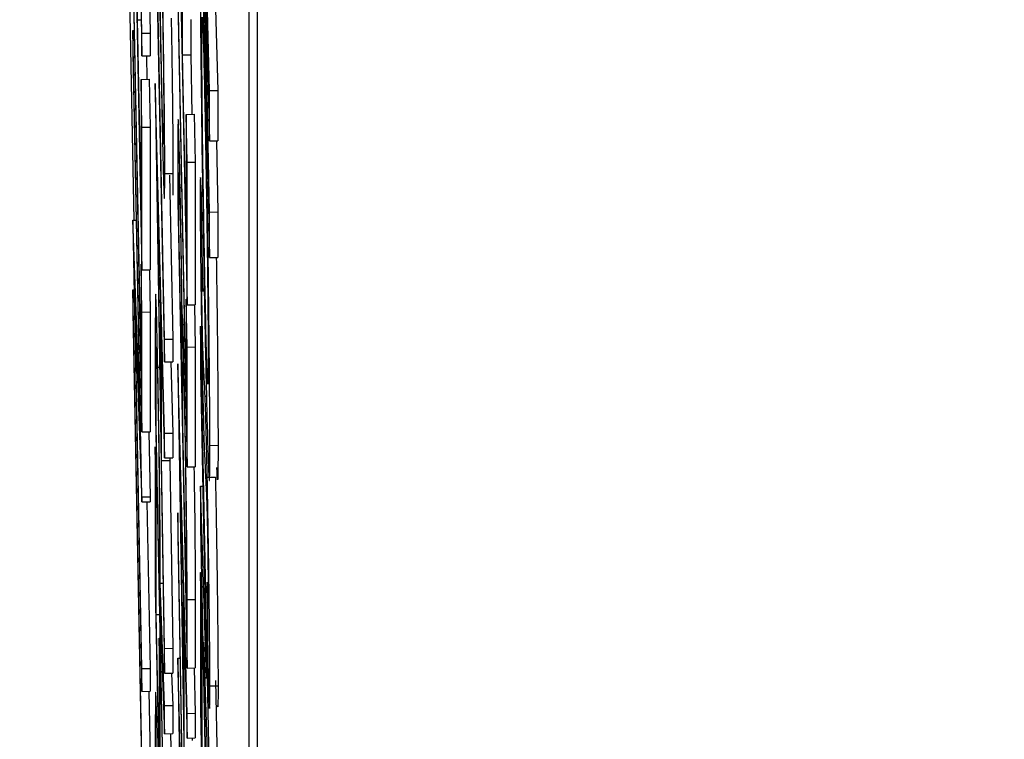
# Model space of a CAD drawing. Header units: inches. Extents: x 0.6 to 33.8, y 0 to 21.7.
# Tile 108 of 210: x 18.5892 to 18.6194, y 15.5875 to 15.6096. Entities that reach past the tile are written whole.
import ezdxf

# ---------------------------------------------------------------- set-up
doc = ezdxf.new("R2010")
doc.units = ezdxf.units.IN
doc.header["$MEASUREMENT"] = 0
doc.layers.add('FORMAT', color=7, linetype='Continuous')
doc.styles.add('SLDTEXTSTYLE3', font='TXT', dxfattribs={"width": 0.75})
doc.dimstyles.new('SLDDIMSTYLE0', dxfattribs={"dimtxt": 0.125, "dimasz": 0.13, "dimexe": 0, "dimexo": 0.0625, "dimgap": 0.03125, "dimtad": 0, "dimtih": 1, "dimtoh": 1, "dimdec": 1, "dimlfac": 4, "dimrnd": 1e-09, "dimzin": 12, "dimdsep": 46, "dimtxsty": 'SLDTEXTSTYLE3', "dimsah": 1, "dimcen": 0.09, "dimadec": 0, "dimazin": 3, "dimtfac": 1, "dimtdec": 1, "dimtofl": 0, "dimtmove": 0, "dimatfit": 3, "dimfxl": 1, "dimfrac": 2, "dimtolj": 1, "dimtzin": 12, "dimarcsym": 0})

# ---------------------------------------------------------------- blocks, each defined once
blk = doc.blocks.new('_D_4')
at = {"layer": 'FORMAT'}
for p, q in [((18.227715, 18.179528), (18.189629, 18.179528)), ((18.189629, 18.179528), (18.189629, 17.981091)), ((18.504798, 18.179528), (18.542884, 18.179528)), ((18.542884, 18.179528), (18.542884, 17.981091)), ((16.933731, 9.612484), (16.933731, 18.124493)), ((19.798783, 17.39011), (19.798783, 18.124493)), ((16.933731, 17.999493), (18.08, 17.999493)), ((19.798783, 17.999493), (18.652514, 17.999493)), ((18.189629, 17.981091), (18.227715, 17.981091)), ((18.542884, 17.981091), (18.504798, 17.981091))]:
    blk.add_line(p, q, dxfattribs=at)
for points in [[(16.933731, 17.999493), (17.063731, 17.979493), (17.063731, 18.019493)], [(19.798783, 17.999493), (19.668783, 18.019493), (19.668783, 17.979493)]]:
    blk.add_solid(points, dxfattribs=at)
at = {"layer": 'FORMAT', "char_height": 0.125, "attachment_point": 1, "style": 'SLDTEXTSTYLE3'}
for s, insert in [('291', (18.227715, 18.142224)), ('11.5', (18.204625, 17.955202))]:
    blk.add_mtext(s, dxfattribs=dict(at, insert=insert))

msp = doc.modelspace()

# ---------------------------------------------------------------- linework, layer by layer
at = {"color": 7, "linetype": 'Continuous'}
for p, q in [((18.590595, 15.709798), (18.592707, 15.603429)), ((18.596243, 15.437254), (18.596243, 15.69701)), ((18.596493, 15.437258), (18.596493, 15.697014)), ((18.592958, 15.609156), (18.592704, 15.621975)), ((18.592704, 15.62128), (18.592958, 15.608461)), ((18.593535, 15.609083), (18.593366, 15.617641)), ((18.593366, 15.616946), (18.593537, 15.608319)), ((18.594747, 15.616569), (18.595031, 15.602286)), ((18.592675, 15.616191), (18.592958, 15.601908)), ((18.593092, 15.615017), (18.593208, 15.60916)), ((18.594056, 15.615119), (18.59434, 15.600836)), ((18.59282, 15.609562), (18.59282, 15.613235)), ((18.593649, 15.599783), (18.593395, 15.612602)), ((18.594202, 15.608489), (18.594202, 15.612163)), ((18.595031, 15.607399), (18.594901, 15.61213)), ((18.592929, 15.599103), (18.592675, 15.611922)), ((18.593395, 15.611906), (18.593649, 15.599088)), ((18.592675, 15.611227), (18.592958, 15.596943)), ((18.594311, 15.598031), (18.594056, 15.610849)), ((18.595187, 15.610827), (18.595281, 15.607403)), ((18.594056, 15.610154), (18.59434, 15.595871)), ((18.594907, 15.610374), (18.595031, 15.605854)), ((18.595031, 15.603676), (18.594907, 15.609902)), ((18.59282, 15.609562), (18.592936, 15.609563)), ((18.592929, 15.604068), (18.59282, 15.609562)), ((18.594452, 15.609575), (18.594452, 15.608493)), ((18.592675, 15.609241), (18.592714, 15.609241)), ((18.592958, 15.594957), (18.592675, 15.609241)), ((18.592675, 15.609241), (18.592675, 15.608546)), ((18.592958, 15.609156), (18.593208, 15.60916)), ((18.592958, 15.608461), (18.592958, 15.609156)), ((18.593208, 15.60916), (18.593208, 15.608465)), ((18.592675, 15.608546), (18.592898, 15.597304)), ((18.592958, 15.608461), (18.593208, 15.608465)), ((18.593092, 15.608463), (18.593106, 15.607745)), ((18.594202, 15.608489), (18.594452, 15.608493)), ((18.594311, 15.602996), (18.594202, 15.608489)), ((18.594452, 15.608493), (18.594488, 15.606672)), ((18.592929, 15.607742), (18.593179, 15.607746)), ((18.592929, 15.607742), (18.592929, 15.604068)), ((18.592958, 15.606277), (18.592929, 15.607742)), ((18.593179, 15.607746), (18.593208, 15.606281)), ((18.59489, 15.607994), (18.594917, 15.607995)), ((18.593649, 15.596904), (18.593366, 15.607612)), ((18.593366, 15.607612), (18.593366, 15.607513)), ((18.593366, 15.607513), (18.593649, 15.589556)), ((18.595031, 15.607399), (18.595281, 15.607403)), ((18.595031, 15.605854), (18.595031, 15.607399)), ((18.595281, 15.607403), (18.595281, 15.605858)), ((18.594311, 15.60667), (18.594561, 15.606674)), ((18.59434, 15.605205), (18.594311, 15.60667)), ((18.594311, 15.60667), (18.594311, 15.602996)), ((18.594561, 15.606674), (18.59459, 15.605209)), ((18.592958, 15.606277), (18.593208, 15.606281)), ((18.592958, 15.601908), (18.592958, 15.606277)), ((18.593208, 15.606281), (18.593208, 15.601912)), ((18.595031, 15.605854), (18.595281, 15.605858)), ((18.595237, 15.605857), (18.595281, 15.60368)), ((18.594056, 15.605509), (18.594056, 15.603998)), ((18.59434, 15.605205), (18.59459, 15.605209)), ((18.59434, 15.600836), (18.59434, 15.605205)), ((18.59459, 15.605209), (18.59459, 15.60084)), ((18.593529, 15.597912), (18.593421, 15.604771)), ((18.593421, 15.604771), (18.593529, 15.60068)), ((18.593656, 15.604855), (18.593906, 15.604859)), ((18.593799, 15.604812), (18.593899, 15.599787)), ((18.594127, 15.604431), (18.59417, 15.604431)), ((18.594085, 15.603228), (18.594085, 15.604172)), ((18.594056, 15.603998), (18.59434, 15.589715)), ((18.59482, 15.601243), (18.594785, 15.604036)), ((18.595031, 15.603676), (18.595281, 15.60368)), ((18.595031, 15.602286), (18.595031, 15.603676)), ((18.595281, 15.60368), (18.595281, 15.602289)), ((18.592675, 15.603429), (18.592776, 15.60343)), ((18.592675, 15.603429), (18.592675, 15.603283)), ((18.592898, 15.597304), (18.592675, 15.603429)), ((18.592675, 15.603283), (18.592958, 15.589)), ((18.594176, 15.59865), (18.594085, 15.603228)), ((18.592929, 15.602082), (18.592955, 15.602082)), ((18.592958, 15.600617), (18.592929, 15.602082)), ((18.592929, 15.602082), (18.592929, 15.599103)), ((18.595031, 15.602286), (18.595281, 15.602289)), ((18.592958, 15.601908), (18.593208, 15.601912)), ((18.593183, 15.601911), (18.593208, 15.600621)), ((18.592675, 15.601297), (18.592714, 15.601298)), ((18.592675, 15.601297), (18.592675, 15.600602)), ((18.592958, 15.587014), (18.592675, 15.601297)), ((18.592736, 15.600911), (18.592958, 15.594799)), ((18.592958, 15.589695), (18.592736, 15.600911)), ((18.594311, 15.60101), (18.594311, 15.598031)), ((18.59434, 15.599545), (18.594311, 15.60101)), ((18.594311, 15.60101), (18.594336, 15.60101)), ((18.59434, 15.600836), (18.59459, 15.60084)), ((18.594564, 15.600839), (18.59459, 15.599549)), ((18.592675, 15.600602), (18.592958, 15.586319)), ((18.592958, 15.600617), (18.593208, 15.600621)), ((18.592958, 15.596943), (18.592958, 15.600617)), ((18.593208, 15.600621), (18.593208, 15.596947)), ((18.593529, 15.60068), (18.593529, 15.597912)), ((18.594747, 15.600185), (18.594747, 15.598795)), ((18.595031, 15.585902), (18.594747, 15.600185)), ((18.593649, 15.599783), (18.593899, 15.599787)), ((18.593649, 15.599088), (18.593649, 15.599783)), ((18.593899, 15.599787), (18.593899, 15.599092)), ((18.593366, 15.599431), (18.593366, 15.597881)), ((18.593558, 15.599581), (18.593649, 15.596148)), ((18.593558, 15.59607), (18.593558, 15.599581)), ((18.59434, 15.599545), (18.59459, 15.599549)), ((18.59434, 15.595871), (18.59434, 15.599545)), ((18.59459, 15.599549), (18.59459, 15.595875)), ((18.593649, 15.599088), (18.593899, 15.599092)), ((18.593841, 15.599091), (18.593899, 15.596907)), ((18.59434, 15.588325), (18.594056, 15.599033)), ((18.594056, 15.599033), (18.594056, 15.598934)), ((18.594176, 15.599117), (18.594176, 15.59865)), ((18.593441, 15.598927), (18.593501, 15.598928)), ((18.594056, 15.598934), (18.59434, 15.580977)), ((18.594747, 15.598795), (18.594934, 15.589396)), ((18.593395, 15.597111), (18.593395, 15.598564)), ((18.594259, 15.598337), (18.594291, 15.598337)), ((18.593366, 15.597881), (18.593649, 15.583598)), ((18.594892, 15.598035), (18.594933, 15.598035)), ((18.594205, 15.597185), (18.594205, 15.597646)), ((18.594311, 15.591875), (18.594205, 15.597185)), ((18.592958, 15.596943), (18.593208, 15.596947)), ((18.593169, 15.596946), (18.593208, 15.594961)), ((18.593489, 15.59235), (18.593395, 15.597111)), ((18.593649, 15.596904), (18.593899, 15.596907)), ((18.593649, 15.596148), (18.593649, 15.596904)), ((18.593899, 15.596907), (18.593899, 15.596152)), ((18.593366, 15.596491), (18.593366, 15.592122)), ((18.593395, 15.595026), (18.593366, 15.596491)), ((18.595038, 15.596534), (18.595288, 15.596538)), ((18.593558, 15.59607), (18.593808, 15.596074)), ((18.593649, 15.590314), (18.593558, 15.59607)), ((18.593649, 15.596148), (18.593899, 15.596152)), ((18.593808, 15.59615), (18.593808, 15.596074)), ((18.593808, 15.596074), (18.593899, 15.590318)), ((18.59422, 15.589333), (18.594112, 15.596192)), ((18.594112, 15.596192), (18.59422, 15.592101)), ((18.59434, 15.595871), (18.59459, 15.595875)), ((18.594957, 15.595559), (18.595029, 15.59556)), ((18.59503, 15.59556), (18.595207, 15.595563)), ((18.594747, 15.595281), (18.594817, 15.595282)), ((18.594747, 15.595281), (18.594747, 15.594029)), ((18.594934, 15.589396), (18.594747, 15.595281)), ((18.592958, 15.594957), (18.593208, 15.594961)), ((18.592958, 15.594799), (18.592958, 15.594957)), ((18.592958, 15.594799), (18.593208, 15.594803)), ((18.593107, 15.594801), (18.593208, 15.589698)), ((18.593208, 15.594961), (18.593208, 15.594803)), ((18.593395, 15.591352), (18.593395, 15.595026)), ((18.59434, 15.578094), (18.594056, 15.594466)), ((18.594056, 15.594466), (18.594056, 15.593755)), ((18.594747, 15.594029), (18.595031, 15.579746)), ((18.59349, 15.593748), (18.593489, 15.59235)), ((18.594056, 15.593755), (18.594263, 15.581828)), ((18.594311, 15.592865), (18.594311, 15.591875)), ((18.594747, 15.592639), (18.594747, 15.588469)), ((18.594798, 15.590075), (18.594747, 15.592639)), ((18.594747, 15.592639), (18.594775, 15.592639)), ((18.593366, 15.592122), (18.593649, 15.577839)), ((18.593518, 15.59231), (18.593606, 15.592311)), ((18.593649, 15.588563), (18.593518, 15.59231)), ((18.59422, 15.592101), (18.59422, 15.589333)), ((18.594951, 15.592345), (18.594978, 15.589769)), ((18.59434, 15.591809), (18.59459, 15.591813)), ((18.59434, 15.589715), (18.59434, 15.591809)), ((18.59459, 15.591813), (18.59459, 15.589719)), ((18.593518, 15.59145), (18.593649, 15.587703)), ((18.593518, 15.590885), (18.593518, 15.59145)), ((18.593395, 15.591352), (18.593495, 15.591354)), ((18.593482, 15.586957), (18.593395, 15.591352)), ((18.593518, 15.590885), (18.593538, 15.590886)), ((18.593649, 15.584293), (18.593518, 15.590885)), ((18.594249, 15.591002), (18.59434, 15.587569)), ((18.594249, 15.587491), (18.594249, 15.591002)), ((18.593482, 15.590631), (18.593509, 15.590632)), ((18.593482, 15.590631), (18.593482, 15.586957)), ((18.593511, 15.589166), (18.593482, 15.590631)), ((18.593649, 15.590314), (18.593899, 15.590318)), ((18.593649, 15.589556), (18.593649, 15.590314)), ((18.593899, 15.590318), (18.593899, 15.58956)), ((18.594845, 15.590506), (18.595031, 15.584641)), ((18.595031, 15.581136), (18.594845, 15.590506)), ((18.594056, 15.590019), (18.594121, 15.59002)), ((18.594056, 15.590019), (18.594056, 15.589918)), ((18.594263, 15.581828), (18.594056, 15.590019)), ((18.594798, 15.590075), (18.594826, 15.590076)), ((18.594798, 15.587295), (18.594798, 15.590075)), ((18.592958, 15.589695), (18.593208, 15.589698)), ((18.592958, 15.589), (18.592958, 15.589695)), ((18.593208, 15.589698), (18.593208, 15.589003)), ((18.594056, 15.589918), (18.594264, 15.577189)), ((18.59434, 15.589715), (18.59459, 15.589719)), ((18.594553, 15.589718), (18.59459, 15.588328)), ((18.593649, 15.589556), (18.593899, 15.58956)), ((18.593864, 15.589559), (18.593899, 15.588567)), ((18.593511, 15.589166), (18.593539, 15.589167)), ((18.593511, 15.585493), (18.593511, 15.589166)), ((18.595038, 15.589168), (18.595288, 15.589172)), ((18.595213, 15.589329), (18.595281, 15.585906)), ((18.592958, 15.589), (18.593208, 15.589003)), ((18.593169, 15.589003), (18.593208, 15.587017)), ((18.593649, 15.588563), (18.593899, 15.588567)), ((18.593649, 15.587703), (18.593649, 15.588563)), ((18.593899, 15.588567), (18.593899, 15.587707)), ((18.594747, 15.588469), (18.595031, 15.574185)), ((18.59434, 15.588325), (18.59459, 15.588328)), ((18.59434, 15.587569), (18.59434, 15.588325)), ((18.59459, 15.588328), (18.59459, 15.587573)), ((18.593649, 15.587703), (18.593899, 15.587707)), ((18.593831, 15.587706), (18.593899, 15.584297)), ((18.59434, 15.587569), (18.59459, 15.587573)), ((18.594499, 15.587571), (18.594499, 15.587495))]:
    msp.add_line(p, q, dxfattribs=at)
for points, knots in [([(18.593656, 15.604855), (18.593655, 15.605188), (18.593654, 15.605855), (18.593636, 15.607495), (18.593599, 15.610136), (18.593562, 15.611986), (18.593537, 15.613284)], [0, 0, 0, 0, 0.1869521, 0.3736827, 0.5605195, 1, 1, 1, 1]), ([(18.59489, 15.607994), (18.594868, 15.609031), (18.594824, 15.611104), (18.594775, 15.612467), (18.594745, 15.612708), (18.594741, 15.611929), (18.59474, 15.611539)], [0, 0, 0, 0, 0.279668, 0.559426, 0.779691, 1, 1, 1, 1]), ([(18.59474, 15.611539), (18.594743, 15.610802), (18.594748, 15.609328), (18.594788, 15.605987), (18.594837, 15.602722), (18.594872, 15.600907), (18.594889, 15.6)], [0, 0, 0, 0, 0.279509, 0.559161, 0.779576, 1, 1, 1, 1]), ([(18.593579, 15.610361), (18.593587, 15.609915), (18.593602, 15.609024), (18.593617, 15.607805), (18.593626, 15.606864), (18.593627, 15.606475), (18.593627, 15.606281)], [0, 0, 0, 0, 0.2799558, 0.559456, 0.7797406, 1, 1, 1, 1]), ([(18.593853, 15.609616), (18.593861, 15.609126), (18.593881, 15.607931), (18.593902, 15.606076), (18.593905, 15.605264), (18.593906, 15.604859)], [0, 0, 0, 0, 0.258231, 0.629157, 1, 1, 1, 1]), ([(18.594791, 15.608954), (18.594792, 15.609262), (18.594796, 15.609877), (18.594823, 15.609376), (18.594855, 15.60827), (18.594878, 15.607183), (18.594889, 15.606638)], [0, 0, 0, 0, 0.279536, 0.55925, 0.779504, 1, 1, 1, 1]), ([(18.593573, 15.607214), (18.593566, 15.607557), (18.593554, 15.608169), (18.593541, 15.608804), (18.593535, 15.609083)], [0, 0, 0, 0, 0.559876, 1, 1, 1, 1]), ([(18.59489, 15.601356), (18.594875, 15.602123), (18.594846, 15.603657), (18.594813, 15.606009), (18.594794, 15.607879), (18.594792, 15.608596), (18.594791, 15.608954)], [0, 0, 0, 0, 0.279934, 0.559393, 0.779573, 1, 1, 1, 1]), ([(18.593537, 15.608319), (18.593548, 15.607751), (18.593568, 15.606738), (18.593588, 15.605842), (18.593597, 15.605447)], [0, 0, 0, 0, 0.56039, 1, 1, 1, 1]), ([(18.595038, 15.596534), (18.595035, 15.597257), (18.59503, 15.598704), (18.59499, 15.602055), (18.594941, 15.605296), (18.594907, 15.607095), (18.59489, 15.607994)], [0, 0, 0, 0, 0.279501, 0.559241, 0.779517, 1, 1, 1, 1]), ([(18.593627, 15.606281), (18.593626, 15.606097), (18.593624, 15.605728), (18.593612, 15.605743), (18.593594, 15.606296), (18.59358, 15.606908), (18.593573, 15.607214)], [0, 0, 0, 0, 0.279985, 0.560094, 0.779635, 1, 1, 1, 1]), ([(18.594889, 15.606638), (18.594903, 15.605876), (18.594932, 15.604351), (18.594964, 15.602032), (18.594984, 15.600165), (18.594986, 15.599451), (18.594987, 15.599093)], [0, 0, 0, 0, 0.279792, 0.559446, 0.77965, 1, 1, 1, 1]), ([(18.594127, 15.604431), (18.594114, 15.604995), (18.59409, 15.606123), (18.594058, 15.606825), (18.594057, 15.606009), (18.594056, 15.605509)], [0, 0, 0, 0, 0.280082, 0.559527, 1, 1, 1, 1]), ([(18.593597, 15.605447), (18.593606, 15.605063), (18.593626, 15.604295), (18.593651, 15.603901), (18.593654, 15.604493), (18.593656, 15.604855)], [0, 0, 0, 0, 0.2803926, 0.5609999, 1, 1, 1, 1]), ([(18.593906, 15.604859), (18.593906, 15.604566), (18.593906, 15.604185), (18.593899, 15.604193), (18.593898, 15.604195)], [0, 0, 0, 0, 0.768335, 1, 1, 1, 1]), ([(18.594085, 15.604172), (18.594086, 15.604531), (18.594087, 15.604981), (18.594099, 15.604834), (18.59411, 15.604534), (18.59412, 15.604039), (18.594127, 15.60371)], [0, 0, 0, 0, 0.499355, 0.625075, 0.750716, 1, 1, 1, 1]), ([(18.594785, 15.604036), (18.594777, 15.604248), (18.594764, 15.604596), (18.594749, 15.604785), (18.594741, 15.604659), (18.59474, 15.604335), (18.59474, 15.604173)], [0, 0, 0, 0, 0.340218, 0.560183, 0.780082, 1, 1, 1, 1]), ([(18.594187, 15.600497), (18.594183, 15.600844), (18.594175, 15.601537), (18.594154, 15.602944), (18.594137, 15.603867), (18.594127, 15.604431)], [0, 0, 0, 0, 0.2805431, 0.5609921, 1, 1, 1, 1]), ([(18.59474, 15.604173), (18.594741, 15.60382), (18.594743, 15.603116), (18.594763, 15.601477), (18.594786, 15.599865), (18.594803, 15.598967), (18.594812, 15.598518)], [0, 0, 0, 0, 0.279767, 0.559448, 0.779674, 1, 1, 1, 1]), ([(18.594127, 15.60371), (18.594131, 15.603482), (18.59414, 15.603027), (18.594152, 15.602271), (18.594162, 15.601541), (18.594176, 15.600217), (18.594176, 15.599606), (18.594176, 15.599117)], [0, 0, 0, 0, 0.125264, 0.250599, 0.375991, 0.501393, 1, 1, 1, 1]), ([(18.595233, 15.602289), (18.595241, 15.601791), (18.595262, 15.600323), (18.595283, 15.598167), (18.595286, 15.597081), (18.595288, 15.596538)], [0, 0, 0, 0, 0.20419, 0.601988, 1, 1, 1, 1]), ([(18.594791, 15.601594), (18.594792, 15.601688), (18.594793, 15.601878), (18.594804, 15.601718), (18.594814, 15.601423), (18.59482, 15.601243)], [0, 0, 0, 0, 0.279014, 0.559212, 1, 1, 1, 1]), ([(18.594809, 15.600031), (18.594806, 15.6002), (18.5948, 15.600539), (18.594794, 15.601017), (18.594791, 15.601378), (18.594791, 15.601522), (18.594791, 15.601594)], [0, 0, 0, 0, 0.277865, 0.558135, 0.778936, 1, 1, 1, 1]), ([(18.593441, 15.598927), (18.593432, 15.599377), (18.593413, 15.600277), (18.593391, 15.601), (18.593376, 15.601243), (18.593372, 15.601075), (18.593369, 15.600991)], [0, 0, 0, 0, 0.279899, 0.559327, 0.779605, 1, 1, 1, 1]), ([(18.594965, 15.598492), (18.594953, 15.598785), (18.594932, 15.599311), (18.594902, 15.600729), (18.59489, 15.601356)], [0, 0, 0, 0, 0.558374, 1, 1, 1, 1]), ([(18.593369, 15.600991), (18.593368, 15.600736), (18.593365, 15.600279), (18.593365, 15.59969), (18.593366, 15.599431)], [0, 0, 0, 0, 0.559717, 1, 1, 1, 1]), ([(18.594259, 15.598337), (18.59425, 15.59877), (18.594232, 15.599637), (18.594203, 15.600644), (18.594193, 15.600552), (18.594187, 15.600497)], [0, 0, 0, 0, 0.280759, 0.561215, 1, 1, 1, 1]), ([(18.594823, 15.599476), (18.594821, 15.599553), (18.594816, 15.599691), (18.594812, 15.599927), (18.594809, 15.600031)], [0, 0, 0, 0, 0.559978, 1, 1, 1, 1]), ([(18.594889, 15.6), (18.594911, 15.598966), (18.594955, 15.596898), (18.595004, 15.595506), (18.595034, 15.595331), (18.595037, 15.596133), (18.595038, 15.596534)], [0, 0, 0, 0, 0.279587, 0.559385, 0.779568, 1, 1, 1, 1]), ([(18.593395, 15.598564), (18.593394, 15.599043), (18.593394, 15.599643), (18.593408, 15.599519), (18.593418, 15.599254), (18.593429, 15.598837), (18.593437, 15.598436), (18.593441, 15.598235)], [0, 0, 0, 0, 0.498719, 0.624046, 0.749383, 0.874693, 1, 1, 1, 1]), ([(18.59486, 15.598685), (18.594853, 15.598806), (18.594841, 15.599023), (18.594829, 15.599338), (18.594823, 15.599476)], [0, 0, 0, 0, 0.560208, 1, 1, 1, 1]), ([(18.594209, 15.598926), (18.594211, 15.599008), (18.594215, 15.59917), (18.594227, 15.598952), (18.594243, 15.598431), (18.594254, 15.597905), (18.594259, 15.597642)], [0, 0, 0, 0, 0.28044, 0.560216, 0.780076, 1, 1, 1, 1]), ([(18.594987, 15.599093), (18.594986, 15.598804), (18.594984, 15.598287), (18.594971, 15.598429), (18.594965, 15.598492)], [0, 0, 0, 0, 0.559415, 1, 1, 1, 1]), ([(18.593518, 15.59231), (18.593518, 15.592698), (18.593517, 15.593472), (18.593502, 15.595199), (18.593473, 15.597244), (18.593452, 15.598366), (18.593441, 15.598927)], [0, 0, 0, 0, 0.281289, 0.560374, 0.77996, 1, 1, 1, 1]), ([(18.594205, 15.597646), (18.594205, 15.597919), (18.594205, 15.598405), (18.594208, 15.598767), (18.594209, 15.598926)], [0, 0, 0, 0, 0.560203, 1, 1, 1, 1]), ([(18.594812, 15.598518), (18.594824, 15.597979), (18.594847, 15.596898), (18.59488, 15.596055), (18.594899, 15.595684), (18.594911, 15.595457)], [0, 0, 0, 0, 0.278494, 0.558591, 1, 1, 1, 1]), ([(18.594892, 15.598035), (18.594886, 15.598166), (18.594875, 15.598402), (18.594864, 15.598599), (18.59486, 15.598685)], [0, 0, 0, 0, 0.5599508, 1, 1, 1, 1]), ([(18.593441, 15.598235), (18.59345, 15.597772), (18.593463, 15.597074), (18.593476, 15.59611), (18.593489, 15.594826), (18.593489, 15.594227), (18.59349, 15.593748)], [0, 0, 0, 0, 0.248792, 0.374502, 0.500173, 1, 1, 1, 1]), ([(18.59434, 15.591809), (18.594339, 15.592204), (18.594337, 15.59299), (18.594317, 15.594839), (18.594289, 15.596746), (18.594269, 15.597806), (18.594259, 15.598337)], [0, 0, 0, 0, 0.280464, 0.559731, 0.779842, 1, 1, 1, 1]), ([(18.594957, 15.595559), (18.594943, 15.596203), (18.594919, 15.597357), (18.5949, 15.597827), (18.594892, 15.598035)], [0, 0, 0, 0, 0.557989, 1, 1, 1, 1]), ([(18.594259, 15.597642), (18.594264, 15.597405), (18.594273, 15.596932), (18.594289, 15.595896), (18.594311, 15.594132), (18.594311, 15.593372), (18.594311, 15.592865)], [0, 0, 0, 0, 0.125601, 0.251264, 0.50064, 1, 1, 1, 1]), ([(18.595288, 15.596538), (18.595286, 15.596003), (18.595284, 15.595157), (18.59526, 15.595666), (18.595251, 15.595853)], [0, 0, 0, 0, 0.63165, 1, 1, 1, 1]), ([(18.594551, 15.595874), (18.59456, 15.595282), (18.594576, 15.594119), (18.594588, 15.592717), (18.594589, 15.592115), (18.59459, 15.591813)], [0, 0, 0, 0, 0.341211, 0.670205, 1, 1, 1, 1]), ([(18.594911, 15.595457), (18.594916, 15.595369), (18.594924, 15.595226), (18.594935, 15.594971), (18.594946, 15.594662), (18.594956, 15.594234), (18.59496, 15.59402)], [0, 0, 0, 0, 0.340769, 0.561242, 0.781152, 1, 1, 1, 1]), ([(18.595038, 15.589168), (18.595037, 15.589559), (18.595035, 15.590339), (18.595014, 15.592179), (18.594986, 15.59403), (18.594967, 15.595049), (18.594957, 15.595559)], [0, 0, 0, 0, 0.280178, 0.559487, 0.779603, 1, 1, 1, 1]), ([(18.595207, 15.595563), (18.59522, 15.594904), (18.595244, 15.593586), (18.595272, 15.591577), (18.595286, 15.590063), (18.595287, 15.589469), (18.595288, 15.589172)], [0, 0, 0, 0, 0.27962, 0.558958, 0.779223, 1, 1, 1, 1]), ([(18.59496, 15.59402), (18.594965, 15.59378), (18.594973, 15.593299), (18.594982, 15.592615), (18.594986, 15.592097), (18.594987, 15.591887), (18.594987, 15.591783)], [0, 0, 0, 0, 0.278174, 0.558403, 0.779137, 1, 1, 1, 1]), ([(18.594987, 15.591783), (18.594986, 15.591667), (18.594985, 15.591436), (18.594971, 15.591665), (18.594958, 15.592087), (18.594951, 15.592345)], [0, 0, 0, 0, 0.279066, 0.559245, 1, 1, 1, 1]), ([(18.594978, 15.589769), (18.594987, 15.589444), (18.595005, 15.588796), (18.595032, 15.588236), (18.595036, 15.588815), (18.595038, 15.589168)], [0, 0, 0, 0, 0.281493, 0.562113, 1, 1, 1, 1]), ([(18.595288, 15.589172), (18.595287, 15.588903), (18.595286, 15.588439), (18.595276, 15.588529), (18.595272, 15.588568)], [0, 0, 0, 0, 0.578557, 1, 1, 1, 1]), ([(18.59337, 15.588836), (18.593368, 15.588586), (18.593365, 15.588139), (18.593365, 15.587547), (18.593366, 15.587286)], [0, 0, 0, 0, 0.559631, 1, 1, 1, 1]), ([(18.593442, 15.586702), (18.593432, 15.587146), (18.593414, 15.588031), (18.593392, 15.588774), (18.593377, 15.589051), (18.593372, 15.588908), (18.59337, 15.588836)], [0, 0, 0, 0, 0.280105, 0.559481, 0.77969, 1, 1, 1, 1])]:
    msp.add_open_spline(points, degree=3, knots=knots, dxfattribs=at)

# ---------------------------------------------------------------- dimensions: what is measured, and where the dimension line sits
at = {"layer": 'FORMAT'}
dim = msp.add_linear_dim(base=(16.933731, 17.999493), p1=(19.798783, 17.34011), p2=(16.933731, 9.562484), dimstyle='SLDDIMSTYLE0', dxfattribs=at)
dim.commit()
dim.dimension.update_dxf_attribs({"geometry": '_D_4', "text_midpoint": (18.366257, 17.999493), "dimtype": 160})

doc.saveas('drawing.dxf')
